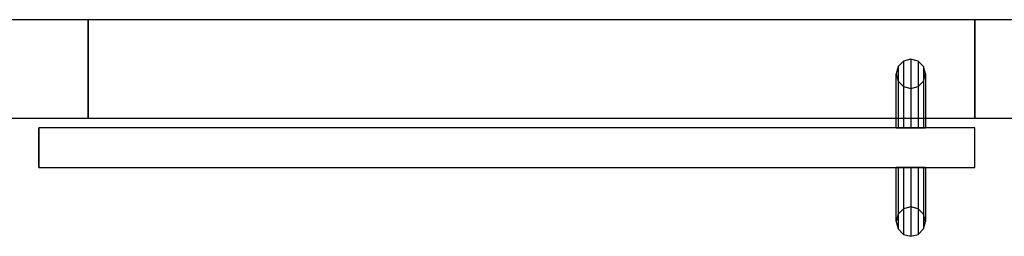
# Model space of a CAD drawing. Header units: metres. Extents: x 397.7 to 427.5, y 12.6 to 28.4.
# Tile 33 of 124: x 405.396 to 406.396, y 25.709 to 25.929. Entities that reach past the tile are written whole.
import ezdxf

# ---------------------------------------------------------------- set-up
doc = ezdxf.new("R2010")
doc.units = ezdxf.units.M
doc.layers.add('01_CARPINTERIA', color=5, linetype='Continuous', lineweight=25, true_color=0x0000ff)
for name, color, linetype, lineweight in [('A-GENM-____-OTLN', 7, 'Continuous', 18), ('A-WALL-____-MCUT', 7, 'Continuous', 25), ('A-WALL-____-OTLN', 7, 'Continuous', 25)]:
    doc.layers.add(name, color=color, linetype=linetype, lineweight=lineweight)

# ---------------------------------------------------------------- blocks, each defined once
blk = doc.blocks.new('Family - Evans P5-151249-08_CLI_AIRE_P5')
at = {"layer": 'A-WALL-____-MCUT', "color": 253, "true_color": 0xaaaaaa}
for p, q in [((0.3889, 0.1), (0, 0.1)), ((0, 0.1), (0, 0)), ((0.3889, 0), (0.3889, 0.1)), ((0, 0), (0.3889, 0))]:
    blk.add_line(p, q, dxfattribs=at)
at = {"layer": 'A-WALL-____-OTLN', "color": 253, "true_color": 0xaaaaaa}
for p, q in [((1.2889, 0.1), (0, 0.1)), ((0, 0.1), (0, 0)), ((1.2889, 0.1), (0.3889, 0.1)), ((0.3889, 0.1), (0.3889, 0)), ((1.2889, 0), (1.2889, 0.1)), ((1.2889, 0), (1.2889, 0.1)), ((0, 0), (1.2889, 0)), ((0.3889, 0), (1.2889, 0))]:
    blk.add_line(p, q, dxfattribs=at)
at = {"layer": 'A-WALL-____-OTLN', "color": 253, "lineweight": 18, "true_color": 0xaaaaaa}
blk.add_line((0, 0), (1.2889, 0), dxfattribs=at)
blk = doc.blocks.new('Family - Vano porta P5-151251-08_CLI_AIRE_P5')
at = {"layer": 'A-GENM-____-OTLN', "color": 253, "true_color": 0xaaaaaa}
for p, q in [((406.36588, 25.92946), (405.46588, 25.92946)), ((405.46588, 25.92946), (405.46588, 25.82946)), ((405.46588, 25.92946), (406.36588, 25.92946)), ((405.46588, 25.82946), (405.46588, 25.92946)), ((406.36588, 25.82946), (406.36588, 25.92946)), ((406.36588, 25.82946), (406.36588, 25.92946)), ((405.46588, 25.82946), (406.36588, 25.82946)), ((406.36588, 25.82946), (405.46588, 25.82946))]:
    blk.add_line(p, q, dxfattribs=at)
blk = doc.blocks.new('Family - LONDR55-XX_ZZ-ARQ-CAA-M3D-Londres55-151668-08_CLI_AIRE_P5')
at = {"layer": '01_CARPINTERIA', "color": 161, "true_color": 0xaaaaff}
for p, q in [((0.065, 0.22), (0.0575, 0.21799)), ((0.065, 0.22), (0.0575, 0.21799)), ((0.0725, 0.21799), (0.065, 0.22)), ((0.0725, 0.21799), (0.065, 0.22)), ((0.065, 0.15), (0.065, 0.22)), ((0.05201, 0.2125), (0.05, 0.205)), ((0.05201, 0.2125), (0.05, 0.205)), ((0.0575, 0.21799), (0.05201, 0.2125)), ((0.0575, 0.21799), (0.05201, 0.2125)), ((0.05201, 0.15), (0.05201, 0.2125)), ((0.0575, 0.15), (0.0575, 0.21799)), ((0.07799, 0.2125), (0.0725, 0.21799)), ((0.07799, 0.2125), (0.0725, 0.21799)), ((0.0725, 0.15), (0.0725, 0.21799)), ((0.08, 0.205), (0.07799, 0.2125)), ((0.08, 0.205), (0.07799, 0.2125)), ((0.07799, 0.15), (0.07799, 0.2125)), ((0.05, 0.205), (0.05201, 0.1975)), ((0.05, 0.15), (0.05, 0.205)), ((0.05, 0.205), (0.05201, 0.1975)), ((0.07799, 0.1975), (0.08, 0.205)), ((0.07799, 0.1975), (0.08, 0.205)), ((0.08, 0.205), (0.08, 0.15)), ((0.05201, 0.1975), (0.0575, 0.19201)), ((0.05201, 0.15), (0.05201, 0.1975)), ((0.05201, 0.1975), (0.0575, 0.19201)), ((0.0575, 0.19201), (0.065, 0.19)), ((0.0575, 0.15), (0.0575, 0.19201)), ((0.0575, 0.19201), (0.065, 0.19)), ((0.065, 0.19), (0.0725, 0.19201)), ((0.065, 0.19), (0.0725, 0.19201)), ((0.065, 0.15), (0.065, 0.19)), ((0.0725, 0.19201), (0.07799, 0.1975)), ((0.0725, 0.19201), (0.07799, 0.1975)), ((0.0725, 0.15), (0.0725, 0.19201)), ((0.07799, 0.15), (0.07799, 0.1975)), ((0.95, 0.15), (0, 0.15)), ((0, 0.15), (0, 0.11)), ((0.95, 0.15), (0, 0.15)), ((0, 0.15), (0, 0.11)), ((0.05201, 0.15), (0.05, 0.15)), ((0.05, 0.15), (0.05201, 0.15)), ((0.0575, 0.15), (0.05201, 0.15)), ((0.05201, 0.15), (0.0575, 0.15)), ((0.065, 0.15), (0.0575, 0.15)), ((0.0575, 0.15), (0.065, 0.15)), ((0.0725, 0.15), (0.065, 0.15)), ((0.065, 0.15), (0.0725, 0.15)), ((0.07799, 0.15), (0.0725, 0.15)), ((0.0725, 0.15), (0.07799, 0.15)), ((0.07799, 0.15), (0.08, 0.15)), ((0.08, 0.15), (0.07799, 0.15)), ((0.95, 0.11), (0.95, 0.15)), ((0.95, 0.15), (0.95, 0.11)), ((0, 0.11), (0.95, 0.11)), ((0, 0.11), (0.95, 0.11)), ((0.05, 0.055), (0.05, 0.11)), ((0.05201, 0.11), (0.05, 0.11)), ((0.05, 0.11), (0.05201, 0.11)), ((0.05201, 0.0475), (0.05201, 0.11)), ((0.05201, 0.0625), (0.05201, 0.11)), ((0.0575, 0.11), (0.05201, 0.11)), ((0.05201, 0.11), (0.0575, 0.11)), ((0.0575, 0.04201), (0.0575, 0.11)), ((0.0575, 0.06799), (0.0575, 0.11)), ((0.065, 0.11), (0.0575, 0.11)), ((0.0575, 0.11), (0.065, 0.11)), ((0.065, 0.04), (0.065, 0.11)), ((0.065, 0.07), (0.065, 0.11)), ((0.0725, 0.11), (0.065, 0.11)), ((0.065, 0.11), (0.0725, 0.11)), ((0.0725, 0.04201), (0.0725, 0.11)), ((0.0725, 0.06799), (0.0725, 0.11)), ((0.07799, 0.11), (0.0725, 0.11)), ((0.0725, 0.11), (0.07799, 0.11)), ((0.07799, 0.0475), (0.07799, 0.11)), ((0.07799, 0.0625), (0.07799, 0.11)), ((0.07799, 0.11), (0.08, 0.11)), ((0.08, 0.11), (0.07799, 0.11)), ((0.08, 0.11), (0.08, 0.055)), ((0.065, 0.07), (0.0575, 0.06799)), ((0.065, 0.07), (0.0575, 0.06799)), ((0.0725, 0.06799), (0.065, 0.07)), ((0.0725, 0.06799), (0.065, 0.07)), ((0.05201, 0.0625), (0.05, 0.055)), ((0.05201, 0.0625), (0.05, 0.055)), ((0.0575, 0.06799), (0.05201, 0.0625)), ((0.0575, 0.06799), (0.05201, 0.0625)), ((0.07799, 0.0625), (0.0725, 0.06799)), ((0.07799, 0.0625), (0.0725, 0.06799)), ((0.08, 0.055), (0.07799, 0.0625)), ((0.08, 0.055), (0.07799, 0.0625)), ((0.05, 0.055), (0.05201, 0.0475)), ((0.05, 0.055), (0.05201, 0.0475)), ((0.07799, 0.0475), (0.08, 0.055)), ((0.07799, 0.0475), (0.08, 0.055)), ((0.05201, 0.0475), (0.0575, 0.04201)), ((0.05201, 0.0475), (0.0575, 0.04201)), ((0.0575, 0.04201), (0.065, 0.04)), ((0.0575, 0.04201), (0.065, 0.04)), ((0.065, 0.04), (0.0725, 0.04201)), ((0.065, 0.04), (0.0725, 0.04201)), ((0.0725, 0.04201), (0.07799, 0.0475)), ((0.0725, 0.04201), (0.07799, 0.0475))]:
    blk.add_line(p, q, dxfattribs=at)
blk = doc.blocks.new('Family - Porta P5-151669-08_CLI_AIRE_P5')
blk.add_blockref('Family - LONDR55-XX_ZZ-ARQ-CAA-M3D-Londres55-151668-08_CLI_AIRE_P5', (0, 0))
blk = doc.blocks.new('Family - Evans P5-151683-08_CLI_AIRE_P5')
at = {"layer": 'A-WALL-____-MCUT', "color": 253, "true_color": 0xaaaaaa}
for p, q in [((2.69947, 0.1), (0, 0.1)), ((0, 0.1), (0, 0)), ((0, 0), (2.69947, 0))]:
    blk.add_line(p, q, dxfattribs=at)
at = {"layer": 'A-WALL-____-OTLN', "color": 253, "true_color": 0xaaaaaa}
for p, q in [((2.69947, 0.1), (0, 0.1)), ((0, 0.1), (0, 0)), ((0, 0), (2.69947, 0))]:
    blk.add_line(p, q, dxfattribs=at)
at = {"layer": 'A-WALL-____-OTLN', "color": 253, "lineweight": 18, "true_color": 0xaaaaaa}
blk.add_line((0, 0), (2.69947, 0), dxfattribs=at)
blk = doc.blocks.new('LONDR55-XX_ZZ-ARQ-CAA-M3D-Londres55_ifc-1-08_CLI_AIRE_P5')
at = {"layer": '01_CARPINTERIA', "color": 253, "lineweight": 18, "true_color": 0xaaaaaa, "rotation": 180}
blk.add_blockref('Family - Porta P5-151669-08_CLI_AIRE_P5', (406.36588, 25.92946), dxfattribs=at)
at = {"layer": 'A-GENM-____-OTLN', "color": 253, "lineweight": 18, "true_color": 0xaaaaaa}
blk.add_blockref('Family - Vano porta P5-151251-08_CLI_AIRE_P5', (0, 0), dxfattribs=at)
at = {"layer": 'A-WALL-____-OTLN', "color": 253, "lineweight": 18, "true_color": 0xaaaaaa}
for name, p in [('Family - Evans P5-151249-08_CLI_AIRE_P5', (405.07698, 25.82946)), ('Family - Evans P5-151683-08_CLI_AIRE_P5', (406.36588, 25.82946))]:
    blk.add_blockref(name, p, dxfattribs=at)

msp = doc.modelspace()

# ---------------------------------------------------------------- block references
at = {"lineweight": 5}
msp.add_blockref('LONDR55-XX_ZZ-ARQ-CAA-M3D-Londres55_ifc-1-08_CLI_AIRE_P5', (0, 0), dxfattribs=at)

doc.saveas('drawing.dxf')
